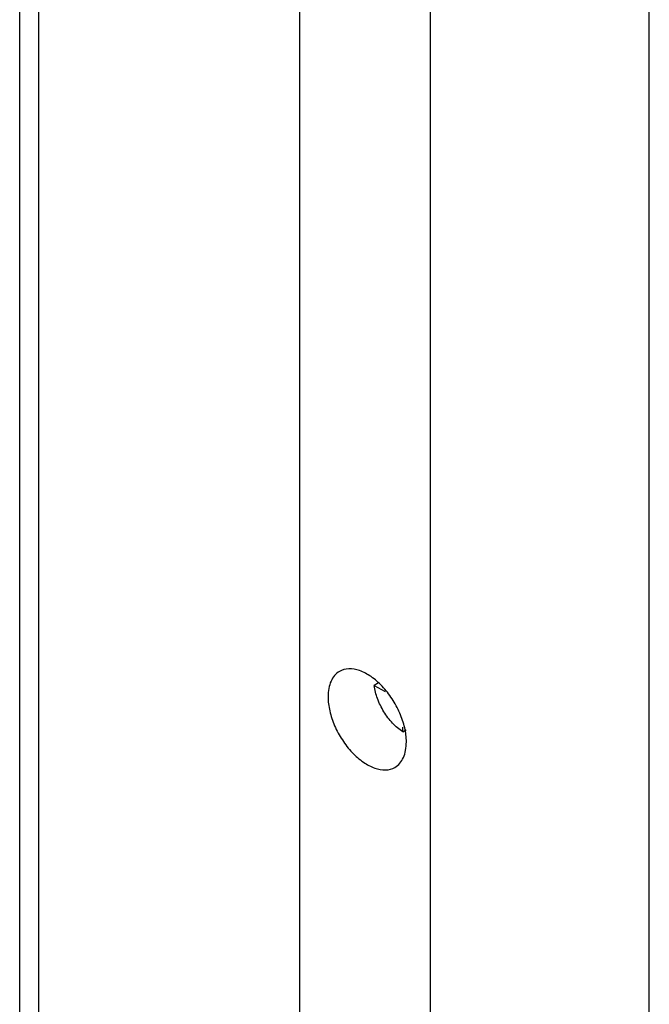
# Model space of a CAD drawing. Header units: millimetres. Extents: x 41 to 316, y 42 to 456.
# Tile 6 of 9: x 165 to 217, y 141 to 221. Entities that reach past the tile are written whole.
import ezdxf

# ---------------------------------------------------------------- set-up
doc = ezdxf.new("R2010")
doc.units = ezdxf.units.MM
doc.header["$LTSCALE"] = 32.346631
doc.layers.get('0').update_dxf_attribs({"linetype": 'CONTINUOUS'})

msp = doc.modelspace()

# ---------------------------------------------------------------- linework, layer by layer
at = {"color": 7}
for p, q in [((216.554, 65.56), (216.554, 276.218)), ((188.177, 61.778), (188.177, 272.432)), ((198.783, 55.652), (198.783, 266.31)), ((165.408, 50.428), (165.408, 261.083)), ((166.963, 49.53), (166.963, 260.185)), ((194.551, 166.916), (194.21, 166.719)), ((194.21, 166.719), (195.098, 166.207)), ((196.523, 162.945), (196.523, 163.33)), ((196.523, 162.945), (196.804, 163.107))]:
    msp.add_line(p, q, dxfattribs=at)
for points, knots in [([(196.819, 162.115), (196.819, 162.5), (196.711, 163.309), (196.31, 164.496), (195.691, 165.64), (194.905, 166.646), (194.014, 167.435), (193.085, 167.942), (192.176, 168.124), (191.612, 167.979), (191.387, 167.849)], [0, 0, 0, 0, 0.128825, 0.270598, 0.417898, 0.562393, 0.696206, 0.813598, 0.913066, 1, 1, 1, 1]), ([(191.387, 167.849), (191.239, 167.764), (190.961, 167.53), (190.665, 167.047), (190.49, 166.451), (190.455, 166.017), (190.455, 165.789)], [0, 0, 0, 0, 0.217724, 0.450873, 0.710468, 1, 1, 1, 1]), ([(196.523, 162.945), (196.222, 163.138), (195.649, 163.636), (194.956, 164.557), (194.446, 165.603), (194.254, 166.352), (194.21, 166.719)], [0, 0, 0, 0, 0.236573, 0.494948, 0.756013, 1, 1, 1, 1]), ([(190.455, 165.789), (190.455, 165.405), (190.563, 164.596), (190.964, 163.408), (191.583, 162.265), (192.369, 161.258), (193.26, 160.47), (194.188, 159.963), (195.097, 159.78), (195.662, 159.926), (195.887, 160.055)], [0, 0, 0, 0, 0.128825, 0.270598, 0.417898, 0.562393, 0.696206, 0.813598, 0.913066, 1, 1, 1, 1]), ([(195.887, 160.055), (196.035, 160.141), (196.313, 160.374), (196.609, 160.858), (196.784, 161.454), (196.819, 161.887), (196.819, 162.115)], [0, 0, 0, 0, 0.217724, 0.450873, 0.710468, 1, 1, 1, 1])]:
    msp.add_open_spline(points, degree=3, knots=knots, dxfattribs=at)

doc.saveas('drawing.dxf')
